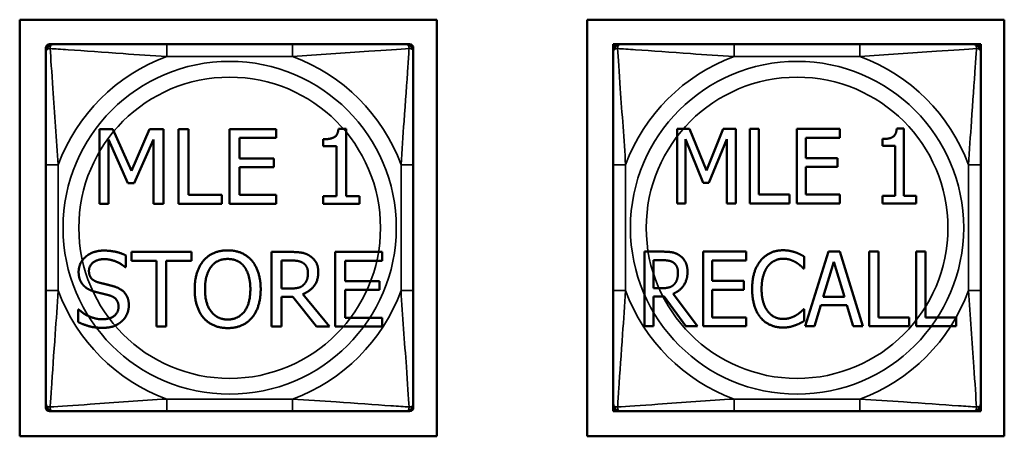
# Model space of a CAD drawing. Header units: inches. Extents: x -32 to 29.2, y -14.4 to 22.6.
# Tile 150 of 256: x -13.4 to -11.8, y 3 to 3.7. Entities that reach past the tile are written whole.
import ezdxf

# ---------------------------------------------------------------- set-up
doc = ezdxf.new("R2010")
doc.units = ezdxf.units.IN
doc.header["$MEASUREMENT"] = 0
doc.layers.add('Visible (ANSI)', color=7, linetype='Continuous', lineweight=50)
doc.layers.add('Visible Narrow (ANSI)', color=7, linetype='Continuous', lineweight=35)

msp = doc.modelspace()

# ---------------------------------------------------------------- linework, layer by layer
at = {"layer": 'Visible (ANSI)'}
for p, q in [((-13.42, 3.0159), (-13.42, 3.6864)), ((-13.42, 3.6864), (-12.7495, 3.6864)), ((-12.7495, 3.6864), (-12.7495, 3.0159)), ((-12.508, 3.0159), (-12.508, 3.6864)), ((-12.508, 3.6864), (-11.8375, 3.6864)), ((-11.8375, 3.6864), (-11.8375, 3.0159)), ((-13.3779, 3.635), (-13.3779, 3.6409)), ((-13.372, 3.6468), (-13.3661, 3.6468)), ((-12.9815, 3.6468), (-13.1838, 3.6468)), ((-12.7992, 3.6468), (-12.7933, 3.6468)), ((-12.7874, 3.6409), (-12.7874, 3.635)), ((-12.4659, 3.6468), (-12.46, 3.6468)), ((-12.4659, 3.6409), (-12.4659, 3.6468)), ((-12.4659, 3.635), (-12.4659, 3.6409)), ((-12.46, 3.6468), (-12.4541, 3.6468)), ((-12.0695, 3.6468), (-12.2718, 3.6468)), ((-11.8872, 3.6468), (-11.8813, 3.6468)), ((-11.8813, 3.6468), (-11.8754, 3.6468)), ((-11.8754, 3.6468), (-11.8754, 3.6409)), ((-11.8754, 3.6409), (-11.8754, 3.635)), ((-13.2919, 3.3902), (-13.2919, 3.5102)), ((-13.2919, 3.5102), (-13.2702, 3.5102)), ((-13.2702, 3.5102), (-13.2402, 3.4434)), ((-13.2402, 3.4434), (-13.2112, 3.5102)), ((-13.2112, 3.5102), (-13.1891, 3.5102)), ((-13.1891, 3.5102), (-13.1891, 3.3902)), ((-13.1648, 3.3902), (-13.1648, 3.5102)), ((-13.1648, 3.5102), (-13.1488, 3.5102)), ((-13.1488, 3.5102), (-13.1488, 3.4044)), ((-13.0827, 3.5102), (-13.0076, 3.5102)), ((-13.0827, 3.3902), (-13.0827, 3.5102)), ((-13.0076, 3.5102), (-13.0076, 3.496)), ((-12.9077, 3.5106), (-12.8953, 3.5106)), ((-12.8953, 3.5106), (-12.8953, 3.4025)), ((-12.3635, 3.3907), (-12.3635, 3.5107)), ((-12.3635, 3.5107), (-12.3434, 3.5107)), ((-12.3434, 3.5107), (-12.3159, 3.4439)), ((-12.3159, 3.4439), (-12.2894, 3.5107)), ((-12.2894, 3.5107), (-12.269, 3.5107)), ((-12.269, 3.5107), (-12.269, 3.3907)), ((-12.2466, 3.3907), (-12.2466, 3.5107)), ((-12.2466, 3.5107), (-12.2319, 3.5107)), ((-12.2319, 3.5107), (-12.2319, 3.4049)), ((-12.1711, 3.5107), (-12.1021, 3.5107)), ((-12.1711, 3.3907), (-12.1711, 3.5107)), ((-12.1021, 3.5107), (-12.1021, 3.4965)), ((-12.0104, 3.5111), (-11.9989, 3.5111)), ((-11.9989, 3.5111), (-11.9989, 3.403)), ((-13.246, 3.4233), (-13.2771, 3.4936)), ((-13.2771, 3.4936), (-13.2771, 3.3902)), ((-13.205, 3.4936), (-13.2363, 3.4233)), ((-13.205, 3.3902), (-13.205, 3.4936)), ((-13.0076, 3.496), (-13.0667, 3.496)), ((-13.0667, 3.496), (-13.0667, 3.4631)), ((-12.9325, 3.4829), (-12.9325, 3.4939)), ((-12.9107, 3.4829), (-12.9325, 3.4829)), ((-12.9107, 3.4025), (-12.9107, 3.4829)), ((-12.3213, 3.4238), (-12.3498, 3.4941)), ((-12.3498, 3.4941), (-12.3498, 3.3907)), ((-12.2836, 3.4941), (-12.3123, 3.4238)), ((-12.2836, 3.3907), (-12.2836, 3.4941)), ((-12.1021, 3.4965), (-12.1564, 3.4965)), ((-12.1564, 3.4965), (-12.1564, 3.4637)), ((-12.0331, 3.4834), (-12.0331, 3.4944)), ((-12.0131, 3.4834), (-12.0331, 3.4834)), ((-12.0131, 3.403), (-12.0131, 3.4834)), ((-13.3779, 3.4526), (-13.3779, 3.2503)), ((-13.0667, 3.4631), (-13.0116, 3.4631)), ((-13.0116, 3.4631), (-13.0116, 3.4489)), ((-12.7874, 3.2503), (-12.7874, 3.4526)), ((-12.4659, 3.4526), (-12.4659, 3.2503)), ((-12.1564, 3.4637), (-12.1058, 3.4637)), ((-12.1058, 3.4637), (-12.1058, 3.4495)), ((-11.8754, 3.2503), (-11.8754, 3.4526)), ((-13.0116, 3.4489), (-13.0667, 3.4489)), ((-13.0667, 3.4489), (-13.0667, 3.4044)), ((-12.1058, 3.4495), (-12.1564, 3.4495)), ((-12.1564, 3.4495), (-12.1564, 3.4049)), ((-13.2363, 3.4233), (-13.246, 3.4233)), ((-12.3123, 3.4238), (-12.3213, 3.4238)), ((-13.1488, 3.4044), (-13.0952, 3.4044)), ((-13.0952, 3.4044), (-13.0952, 3.3902)), ((-13.0667, 3.4044), (-13.0076, 3.4044)), ((-13.0076, 3.4044), (-13.0076, 3.3902)), ((-12.2319, 3.4049), (-12.1827, 3.4049)), ((-12.1827, 3.4049), (-12.1827, 3.3907)), ((-12.1564, 3.4049), (-12.1021, 3.4049)), ((-12.1021, 3.4049), (-12.1021, 3.3907)), ((-12.0331, 3.3907), (-12.0331, 3.403)), ((-12.0331, 3.403), (-12.0131, 3.403)), ((-11.9989, 3.403), (-11.9794, 3.403)), ((-11.9794, 3.403), (-11.9794, 3.3907)), ((-13.2771, 3.3902), (-13.2919, 3.3902)), ((-13.1891, 3.3902), (-13.205, 3.3902)), ((-13.0952, 3.3902), (-13.1648, 3.3902)), ((-13.0076, 3.3902), (-13.0827, 3.3902)), ((-12.9325, 3.3902), (-12.9325, 3.4025)), ((-12.9325, 3.4025), (-12.9107, 3.4025)), ((-12.874, 3.3902), (-12.9325, 3.3902)), ((-12.8953, 3.4025), (-12.874, 3.4025)), ((-12.874, 3.4025), (-12.874, 3.3902)), ((-12.3498, 3.3907), (-12.3635, 3.3907)), ((-12.269, 3.3907), (-12.2836, 3.3907)), ((-12.1827, 3.3907), (-12.2466, 3.3907)), ((-12.1021, 3.3907), (-12.1711, 3.3907)), ((-11.9794, 3.3907), (-12.0331, 3.3907)), ((-13.2406, 3.2984), (-13.2406, 3.3126)), ((-13.2406, 3.3126), (-13.1441, 3.3126)), ((-13.1441, 3.3126), (-13.1441, 3.2984)), ((-13.0152, 3.1926), (-13.0152, 3.3126)), ((-13.0152, 3.3126), (-12.9843, 3.3126)), ((-12.9128, 3.3126), (-12.8377, 3.3126)), ((-12.9128, 3.1926), (-12.9128, 3.3126)), ((-12.8377, 3.3126), (-12.8377, 3.2984)), ((-12.4157, 3.1931), (-12.4157, 3.3131)), ((-12.4157, 3.3131), (-12.3873, 3.3131)), ((-12.3216, 3.3131), (-12.2526, 3.3131)), ((-12.3216, 3.1931), (-12.3216, 3.3131)), ((-12.2526, 3.3131), (-12.2526, 3.299)), ((-12.1574, 3.1931), (-12.1201, 3.3131)), ((-12.1201, 3.3131), (-12.1021, 3.3131)), ((-12.1021, 3.3131), (-12.0649, 3.1931)), ((-12.0545, 3.1931), (-12.0545, 3.3131)), ((-12.0545, 3.3131), (-12.0398, 3.3131)), ((-12.0398, 3.3131), (-12.0398, 3.2073)), ((-11.979, 3.1931), (-11.979, 3.3131)), ((-11.979, 3.3131), (-11.9643, 3.3131)), ((-11.9643, 3.3131), (-11.9643, 3.2073)), ((-13.2493, 3.307), (-13.2493, 3.2879)), ((-13.2003, 3.2984), (-13.2406, 3.2984)), ((-13.2003, 3.1926), (-13.2003, 3.2984)), ((-13.1441, 3.2984), (-13.1844, 3.2984)), ((-13.1844, 3.2984), (-13.1844, 3.1926)), ((-12.9992, 3.2537), (-12.9992, 3.2988)), ((-12.9992, 3.2988), (-12.9834, 3.2988)), ((-12.8377, 3.2984), (-12.8968, 3.2984)), ((-12.8968, 3.2984), (-12.8968, 3.2656)), ((-12.4011, 3.2542), (-12.4011, 3.2993)), ((-12.4011, 3.2993), (-12.3865, 3.2993)), ((-12.2526, 3.299), (-12.3069, 3.299)), ((-12.3069, 3.299), (-12.3069, 3.2661)), ((-12.1591, 3.3052), (-12.1591, 3.2859)), ((-12.1284, 3.2403), (-12.1115, 3.2968)), ((-12.1115, 3.2968), (-12.0944, 3.2403)), ((-13.2493, 3.2879), (-13.2504, 3.2879)), ((-12.1591, 3.2859), (-12.1603, 3.2859)), ((-12.8968, 3.2656), (-12.8417, 3.2656)), ((-12.8417, 3.2656), (-12.8417, 3.2514)), ((-12.3069, 3.2661), (-12.2563, 3.2661)), ((-12.2563, 3.2661), (-12.2563, 3.2519)), ((-12.9852, 3.2537), (-12.9992, 3.2537)), ((-12.965, 3.2448), (-12.9223, 3.1926)), ((-12.8417, 3.2514), (-12.8968, 3.2514)), ((-12.8968, 3.2514), (-12.8968, 3.2068)), ((-12.3881, 3.2542), (-12.4011, 3.2542)), ((-12.3697, 3.2454), (-12.3304, 3.1931)), ((-12.2563, 3.2519), (-12.3069, 3.2519)), ((-12.3069, 3.2519), (-12.3069, 3.2073)), ((-12.981, 3.2404), (-12.9992, 3.2404)), ((-12.9992, 3.2404), (-12.9992, 3.1926)), ((-12.943, 3.1926), (-12.981, 3.2404)), ((-12.3843, 3.2409), (-12.4011, 3.2409)), ((-12.4011, 3.2409), (-12.4011, 3.1931)), ((-12.3494, 3.1931), (-12.3843, 3.2409)), ((-12.0944, 3.2403), (-12.1284, 3.2403)), ((-13.3262, 3.1998), (-13.3262, 3.2199)), ((-13.3262, 3.2199), (-13.325, 3.2199)), ((-12.1602, 3.2204), (-12.1591, 3.2204)), ((-12.1591, 3.2204), (-12.1591, 3.2013)), ((-12.1325, 3.2267), (-12.1425, 3.1931)), ((-12.0904, 3.2267), (-12.1325, 3.2267)), ((-12.0803, 3.1931), (-12.0904, 3.2267)), ((-12.8968, 3.2068), (-12.8377, 3.2068)), ((-12.8377, 3.2068), (-12.8377, 3.1926)), ((-12.3069, 3.2073), (-12.2526, 3.2073)), ((-12.2526, 3.2073), (-12.2526, 3.1931)), ((-12.0398, 3.2073), (-11.9906, 3.2073)), ((-11.9906, 3.2073), (-11.9906, 3.1931)), ((-11.9643, 3.2073), (-11.9151, 3.2073)), ((-11.9151, 3.2073), (-11.9151, 3.1931)), ((-13.1844, 3.1926), (-13.2003, 3.1926)), ((-12.9992, 3.1926), (-13.0152, 3.1926)), ((-12.9223, 3.1926), (-12.943, 3.1926)), ((-12.8377, 3.1926), (-12.9128, 3.1926)), ((-12.4011, 3.1931), (-12.4157, 3.1931)), ((-12.3304, 3.1931), (-12.3494, 3.1931)), ((-12.2526, 3.1931), (-12.3216, 3.1931)), ((-12.1425, 3.1931), (-12.1574, 3.1931)), ((-12.0649, 3.1931), (-12.0803, 3.1931)), ((-11.9906, 3.1931), (-12.0545, 3.1931)), ((-11.9151, 3.1931), (-11.979, 3.1931)), ((-13.3779, 3.0621), (-13.3779, 3.068)), ((-13.3661, 3.0562), (-13.372, 3.0562)), ((-13.1838, 3.0562), (-12.9815, 3.0562)), ((-12.7933, 3.0562), (-12.7992, 3.0562)), ((-12.7874, 3.068), (-12.7874, 3.0621)), ((-12.4659, 3.0621), (-12.4659, 3.068)), ((-12.4659, 3.0562), (-12.4659, 3.0621)), ((-12.46, 3.0562), (-12.4659, 3.0562)), ((-12.4541, 3.0562), (-12.46, 3.0562)), ((-12.2718, 3.0562), (-12.0695, 3.0562)), ((-11.8813, 3.0562), (-11.8872, 3.0562)), ((-11.8754, 3.0562), (-11.8813, 3.0562)), ((-11.8754, 3.068), (-11.8754, 3.0621)), ((-11.8754, 3.0621), (-11.8754, 3.0562)), ((-12.7495, 3.0159), (-13.42, 3.0159)), ((-11.8375, 3.0159), (-12.508, 3.0159))]:
    msp.add_line(p, q, dxfattribs=at)
for centre, radius, start, end in [((-13.372, 3.6409), 0.00591, 90, 180), ((-13.3661, 3.635), 0.0118, 90, 180), ((-12.7992, 3.635), 0.0118, 0, 90), ((-12.7933, 3.6409), 0.00591, 0, 90), ((-12.46, 3.6409), 0.00591, 90, 180), ((-12.4541, 3.635), 0.0118, 90, 180), ((-11.8872, 3.635), 0.0118, 0, 90), ((-11.8813, 3.6409), 0.00591, 0, 90), ((-13.3661, 3.068), 0.0118, 180, 270), ((-13.372, 3.0621), 0.00591, 180, 270), ((-12.7992, 3.068), 0.0118, 270, 0), ((-12.7933, 3.0621), 0.00591, 270, 0), ((-12.4541, 3.068), 0.0118, 180, 270), ((-12.46, 3.0621), 0.00591, 180, 270), ((-11.8872, 3.068), 0.0118, 270, 0), ((-11.8813, 3.0621), 0.00591, 270, 0)]:
    msp.add_arc(centre, radius, start, end, dxfattribs=at)
for points, knots in [([(-13.1838, 3.6468), (-13.2074, 3.6468), (-13.2314, 3.6468), (-13.2548, 3.6468), (-13.2855, 3.6468), (-13.3164, 3.6468), (-13.3396, 3.6468), (-13.3516, 3.6468), (-13.3612, 3.6468), (-13.3661, 3.6468)], [0.2569537, 0.2569537, 0.2569537, 0.2569537, 0.4371919, 0.4371919, 0.4371919, 0.6739428, 0.6739428, 0.6739428, 0.7963818, 0.7963818, 0.7963818, 0.7963818]), ([(-12.7992, 3.6468), (-12.8049, 3.6468), (-12.8174, 3.6468), (-12.8326, 3.6468), (-12.856, 3.6468), (-12.8852, 3.6468), (-12.9142, 3.6468), (-12.9364, 3.6468), (-12.9591, 3.6468), (-12.9815, 3.6468)], [-0.7968224, -0.7968224, -0.7968224, -0.7968224, -0.6514613, -0.6514613, -0.6514613, -0.427691, -0.427691, -0.427691, -0.2569517, -0.2569517, -0.2569517, -0.2569517]), ([(-12.2718, 3.6468), (-12.2954, 3.6468), (-12.3194, 3.6468), (-12.3428, 3.6468), (-12.3735, 3.6468), (-12.4044, 3.6468), (-12.4276, 3.6468), (-12.4396, 3.6468), (-12.4492, 3.6468), (-12.4541, 3.6468)], [0.2569537, 0.2569537, 0.2569537, 0.2569537, 0.4371919, 0.4371919, 0.4371919, 0.6739428, 0.6739428, 0.6739428, 0.7963818, 0.7963818, 0.7963818, 0.7963818]), ([(-11.8872, 3.6468), (-11.8929, 3.6468), (-11.9054, 3.6468), (-11.9206, 3.6468), (-11.944, 3.6468), (-11.9732, 3.6468), (-12.0022, 3.6468), (-12.0244, 3.6468), (-12.0471, 3.6468), (-12.0695, 3.6468)], [-0.7968224, -0.7968224, -0.7968224, -0.7968224, -0.6514613, -0.6514613, -0.6514613, -0.427691, -0.427691, -0.427691, -0.2569517, -0.2569517, -0.2569517, -0.2569517]), ([(-13.3779, 3.635), (-13.3779, 3.6292), (-13.3779, 3.6167), (-13.3779, 3.6015), (-13.3779, 3.5781), (-13.3779, 3.549), (-13.3779, 3.5199), (-13.3779, 3.4977), (-13.3779, 3.4751), (-13.3779, 3.4526)], [-0.7968224, -0.7968224, -0.7968224, -0.7968224, -0.6514613, -0.6514613, -0.6514613, -0.427691, -0.427691, -0.427691, -0.2569517, -0.2569517, -0.2569517, -0.2569517]), ([(-12.7874, 3.4526), (-12.7874, 3.4763), (-12.7874, 3.5003), (-12.7874, 3.5237), (-12.7874, 3.5543), (-12.7874, 3.5852), (-12.7874, 3.6085), (-12.7874, 3.6205), (-12.7874, 3.6301), (-12.7874, 3.635)], [0.2569537, 0.2569537, 0.2569537, 0.2569537, 0.4371919, 0.4371919, 0.4371919, 0.6739428, 0.6739428, 0.6739428, 0.7963818, 0.7963818, 0.7963818, 0.7963818]), ([(-12.4659, 3.635), (-12.4659, 3.6292), (-12.4659, 3.6167), (-12.4659, 3.6015), (-12.4659, 3.5781), (-12.4659, 3.549), (-12.4659, 3.5199), (-12.4659, 3.4977), (-12.4659, 3.4751), (-12.4659, 3.4526)], [-0.7968224, -0.7968224, -0.7968224, -0.7968224, -0.6514613, -0.6514613, -0.6514613, -0.427691, -0.427691, -0.427691, -0.2569517, -0.2569517, -0.2569517, -0.2569517]), ([(-11.8754, 3.4526), (-11.8754, 3.4763), (-11.8754, 3.5003), (-11.8754, 3.5237), (-11.8754, 3.5543), (-11.8754, 3.5852), (-11.8754, 3.6085), (-11.8754, 3.6205), (-11.8754, 3.6301), (-11.8754, 3.635)], [0.2569537, 0.2569537, 0.2569537, 0.2569537, 0.4371919, 0.4371919, 0.4371919, 0.6739428, 0.6739428, 0.6739428, 0.7963818, 0.7963818, 0.7963818, 0.7963818]), ([(-13.3779, 3.2503), (-13.3779, 3.2267), (-13.3779, 3.2027), (-13.3779, 3.1793), (-13.3779, 3.1487), (-13.3779, 3.1178), (-13.3779, 3.0945), (-13.3779, 3.0825), (-13.3779, 3.0729), (-13.3779, 3.068)], [0.2569537, 0.2569537, 0.2569537, 0.2569537, 0.4371919, 0.4371919, 0.4371919, 0.6739428, 0.6739428, 0.6739428, 0.7963818, 0.7963818, 0.7963818, 0.7963818]), ([(-12.7874, 3.068), (-12.7874, 3.0738), (-12.7874, 3.0863), (-12.7874, 3.1015), (-12.7874, 3.1249), (-12.7874, 3.154), (-12.7874, 3.1831), (-12.7874, 3.2053), (-12.7874, 3.2279), (-12.7874, 3.2503)], [-0.7968224, -0.7968224, -0.7968224, -0.7968224, -0.6514613, -0.6514613, -0.6514613, -0.427691, -0.427691, -0.427691, -0.2569517, -0.2569517, -0.2569517, -0.2569517]), ([(-12.4659, 3.2503), (-12.4659, 3.2267), (-12.4659, 3.2027), (-12.4659, 3.1793), (-12.4659, 3.1487), (-12.4659, 3.1178), (-12.4659, 3.0945), (-12.4659, 3.0825), (-12.4659, 3.0729), (-12.4659, 3.068)], [0.2569537, 0.2569537, 0.2569537, 0.2569537, 0.4371919, 0.4371919, 0.4371919, 0.6739428, 0.6739428, 0.6739428, 0.7963818, 0.7963818, 0.7963818, 0.7963818]), ([(-11.8754, 3.068), (-11.8754, 3.0738), (-11.8754, 3.0863), (-11.8754, 3.1015), (-11.8754, 3.1249), (-11.8754, 3.154), (-11.8754, 3.1831), (-11.8754, 3.2053), (-11.8754, 3.2279), (-11.8754, 3.2503)], [-0.7968224, -0.7968224, -0.7968224, -0.7968224, -0.6514613, -0.6514613, -0.6514613, -0.427691, -0.427691, -0.427691, -0.2569517, -0.2569517, -0.2569517, -0.2569517]), ([(-13.3661, 3.0562), (-13.3604, 3.0562), (-13.3479, 3.0562), (-13.3327, 3.0562), (-13.3092, 3.0562), (-13.2801, 3.0562), (-13.251, 3.0562), (-13.2289, 3.0562), (-13.2062, 3.0562), (-13.1838, 3.0562)], [-0.7968224, -0.7968224, -0.7968224, -0.7968224, -0.6514613, -0.6514613, -0.6514613, -0.427691, -0.427691, -0.427691, -0.2569517, -0.2569517, -0.2569517, -0.2569517]), ([(-12.9815, 3.0562), (-12.9578, 3.0562), (-12.9338, 3.0562), (-12.9105, 3.0562), (-12.8798, 3.0562), (-12.8489, 3.0562), (-12.8257, 3.0562), (-12.8137, 3.0562), (-12.804, 3.0562), (-12.7992, 3.0562)], [0.2569537, 0.2569537, 0.2569537, 0.2569537, 0.4371919, 0.4371919, 0.4371919, 0.6739428, 0.6739428, 0.6739428, 0.7963818, 0.7963818, 0.7963818, 0.7963818]), ([(-12.4541, 3.0562), (-12.4484, 3.0562), (-12.4359, 3.0562), (-12.4207, 3.0562), (-12.3972, 3.0562), (-12.3681, 3.0562), (-12.339, 3.0562), (-12.3169, 3.0562), (-12.2942, 3.0562), (-12.2718, 3.0562)], [-0.7968224, -0.7968224, -0.7968224, -0.7968224, -0.6514613, -0.6514613, -0.6514613, -0.427691, -0.427691, -0.427691, -0.2569517, -0.2569517, -0.2569517, -0.2569517]), ([(-12.0695, 3.0562), (-12.0458, 3.0562), (-12.0218, 3.0562), (-11.9985, 3.0562), (-11.9678, 3.0562), (-11.9369, 3.0562), (-11.9137, 3.0562), (-11.9017, 3.0562), (-11.892, 3.0562), (-11.8872, 3.0562)], [0.2569537, 0.2569537, 0.2569537, 0.2569537, 0.4371919, 0.4371919, 0.4371919, 0.6739428, 0.6739428, 0.6739428, 0.7963818, 0.7963818, 0.7963818, 0.7963818])]:
    msp.add_open_spline(points, degree=3, knots=knots, dxfattribs=at)
for points in [[(-12.9325, 3.4939), (-12.9202, 3.4939), (-12.9085, 3.5009), (-12.9077, 3.5106)], [(-12.0331, 3.4944), (-12.0218, 3.4944), (-12.0111, 3.5014), (-12.0104, 3.5111)], [(-13.3253, 3.2804), (-13.3253, 3.295), (-13.3025, 3.3148), (-13.2849, 3.3148)], [(-13.2849, 3.3148), (-13.2748, 3.3148), (-13.2569, 3.3108), (-13.2493, 3.307)], [(-13.1244, 3.2989), (-13.1174, 3.3069), (-13.0978, 3.3152), (-13.0858, 3.3152)], [(-13.0858, 3.3152), (-13.0735, 3.3152), (-13.0539, 3.3066), (-13.0471, 3.2989)], [(-12.9843, 3.3126), (-12.974, 3.3126), (-12.9601, 3.3104), (-12.9537, 3.3063)], [(-12.3873, 3.3131), (-12.3778, 3.3131), (-12.365, 3.3109), (-12.3592, 3.3068)], [(-12.229, 3.2988), (-12.2224, 3.3068), (-12.2044, 3.3153), (-12.1932, 3.3153)], [(-12.1932, 3.3153), (-12.1876, 3.3153), (-12.178, 3.3135), (-12.1738, 3.3122)], [(-12.1738, 3.3122), (-12.1702, 3.3109), (-12.1627, 3.3073), (-12.1591, 3.3052)], [(-13.2839, 3.301), (-13.295, 3.301), (-13.3087, 3.2906), (-13.3087, 3.2821)], [(-13.2504, 3.2879), (-13.2562, 3.2932), (-13.2741, 3.301), (-13.2839, 3.301)], [(-13.1388, 3.2526), (-13.1388, 3.2677), (-13.1313, 3.2907), (-13.1244, 3.2989)], [(-13.1123, 3.2889), (-13.1074, 3.2953), (-13.0943, 3.3013), (-13.0857, 3.3013)], [(-13.0857, 3.3013), (-13.0773, 3.3013), (-13.0639, 3.2951), (-13.0591, 3.2889)], [(-13.0471, 3.2989), (-13.0403, 3.2909), (-13.0327, 3.2676), (-13.0327, 3.2526)], [(-12.9834, 3.2988), (-12.9768, 3.2988), (-12.9677, 3.297), (-12.9643, 3.2947)], [(-12.9643, 3.2947), (-12.9604, 3.2921), (-12.9567, 3.284), (-12.9567, 3.2788)], [(-12.9537, 3.3063), (-12.9474, 3.3022), (-12.9401, 3.2895), (-12.9401, 3.2801)], [(-12.3865, 3.2993), (-12.3803, 3.2993), (-12.3721, 3.2975), (-12.369, 3.2953)], [(-12.369, 3.2953), (-12.3654, 3.2926), (-12.362, 3.2846), (-12.362, 3.2793)], [(-12.3592, 3.3068), (-12.3534, 3.3027), (-12.3467, 3.29), (-12.3467, 3.2806)], [(-12.2428, 3.2531), (-12.2428, 3.2681), (-12.2358, 3.2905), (-12.229, 3.2988)], [(-12.1933, 3.3017), (-12.2003, 3.3017), (-12.213, 3.2954), (-12.2178, 3.2893)], [(-12.1726, 3.2959), (-12.1769, 3.2985), (-12.1868, 3.3017), (-12.1933, 3.3017)], [(-12.1603, 3.2859), (-12.1622, 3.2879), (-12.1683, 3.2933), (-12.1726, 3.2959)], [(-13.3175, 3.2588), (-13.3212, 3.2627), (-13.3253, 3.2734), (-13.3253, 3.2804)], [(-13.3087, 3.2821), (-13.3087, 3.2745), (-13.3006, 3.2655), (-13.293, 3.2634)], [(-13.1222, 3.2526), (-13.1222, 3.2643), (-13.1171, 3.2828), (-13.1123, 3.2889)], [(-13.0591, 3.2889), (-13.0545, 3.2829), (-13.0493, 3.2645), (-13.0493, 3.2526)], [(-12.9401, 3.2801), (-12.9401, 3.2669), (-12.9535, 3.2491), (-12.965, 3.2448)], [(-12.9567, 3.2788), (-12.9567, 3.2726), (-12.9601, 3.2632), (-12.9636, 3.2599)], [(-12.3467, 3.2806), (-12.3467, 3.2674), (-12.3591, 3.2496), (-12.3697, 3.2454)], [(-12.362, 3.2793), (-12.362, 3.2731), (-12.365, 3.2637), (-12.3682, 3.2604)], [(-12.2178, 3.2893), (-12.2224, 3.2832), (-12.2276, 3.2646), (-12.2276, 3.2531)], [(-13.293, 3.2634), (-13.288, 3.2621), (-13.2733, 3.2586), (-13.2684, 3.2571)], [(-12.3682, 3.2604), (-12.3718, 3.2567), (-12.3818, 3.2542), (-12.3881, 3.2542)], [(-13.2977, 3.2482), (-13.3039, 3.2498), (-13.3137, 3.2548), (-13.3175, 3.2588)], [(-13.276, 3.2427), (-13.2815, 3.2443), (-13.2908, 3.2464), (-13.2977, 3.2482)], [(-13.2684, 3.2571), (-13.2561, 3.2533), (-13.2446, 3.238), (-13.2446, 3.2269)], [(-13.1245, 3.2064), (-13.1314, 3.2144), (-13.1388, 3.2378), (-13.1388, 3.2526)], [(-13.0857, 3.2039), (-13.1023, 3.2039), (-13.1222, 3.229), (-13.1222, 3.2526)], [(-13.0493, 3.2526), (-13.0493, 3.229), (-13.0691, 3.2039), (-13.0857, 3.2039)], [(-13.0327, 3.2526), (-13.0327, 3.238), (-13.0401, 3.2144), (-13.0471, 3.2064)], [(-12.9636, 3.2599), (-12.9673, 3.2561), (-12.9783, 3.2537), (-12.9852, 3.2537)], [(-12.229, 3.2068), (-12.2356, 3.2145), (-12.2428, 3.2379), (-12.2428, 3.2531)], [(-12.2276, 3.2531), (-12.2276, 3.2407), (-12.2221, 3.2229), (-12.2174, 3.2168)], [(-13.2612, 3.2243), (-13.2612, 3.2315), (-13.2683, 3.2405), (-13.276, 3.2427)], [(-13.325, 3.2199), (-13.3171, 3.2125), (-13.2972, 3.2043), (-13.288, 3.2043)], [(-13.288, 3.2043), (-13.2747, 3.2043), (-13.2612, 3.2153), (-13.2612, 3.2243)], [(-13.2446, 3.2269), (-13.2446, 3.2198), (-13.2503, 3.2061), (-13.2555, 3.2014)], [(-12.2174, 3.2168), (-12.2128, 3.2108), (-12.2003, 3.2048), (-12.1933, 3.2048)], [(-12.172, 3.2108), (-12.1679, 3.2133), (-12.1619, 3.2185), (-12.1602, 3.2204)], [(-13.2868, 3.1905), (-13.2998, 3.1905), (-13.3181, 3.1959), (-13.3262, 3.1998)], [(-13.2555, 3.2014), (-13.2612, 3.1961), (-13.2758, 3.1905), (-13.2868, 3.1905)], [(-13.0858, 3.1901), (-13.0979, 3.1901), (-13.1174, 3.1984), (-13.1245, 3.2064)], [(-13.0471, 3.2064), (-13.0545, 3.1981), (-13.074, 3.1901), (-13.0858, 3.1901)], [(-12.1934, 3.191), (-12.2042, 3.191), (-12.2224, 3.1989), (-12.229, 3.2068)], [(-12.1933, 3.2048), (-12.1869, 3.2048), (-12.1761, 3.2082), (-12.172, 3.2108)], [(-12.1591, 3.2013), (-12.1627, 3.1995), (-12.1692, 3.1961), (-12.1738, 3.1945)], [(-12.1738, 3.1945), (-12.1786, 3.1928), (-12.1868, 3.191), (-12.1934, 3.191)]]:
    msp.add_open_spline(points, degree=2, dxfattribs=at)
at = {"layer": 'Visible Narrow (ANSI)'}
for p, q in [((-13.1838, 3.6468), (-13.1838, 3.6271)), ((-12.9815, 3.6468), (-12.9815, 3.6271)), ((-12.2718, 3.6468), (-12.2718, 3.6271)), ((-12.0695, 3.6468), (-12.0695, 3.6271)), ((-13.1838, 3.6271), (-12.9815, 3.6271)), ((-12.2718, 3.6271), (-12.0695, 3.6271)), ((-13.3779, 3.4526), (-13.3582, 3.4526)), ((-13.3582, 3.2503), (-13.3582, 3.4526)), ((-12.8071, 3.4526), (-12.8071, 3.2503)), ((-12.7874, 3.4526), (-12.8071, 3.4526)), ((-12.4659, 3.4526), (-12.4462, 3.4526)), ((-12.4462, 3.2503), (-12.4462, 3.4526)), ((-11.8951, 3.4526), (-11.8951, 3.2503)), ((-11.8754, 3.4526), (-11.8951, 3.4526)), ((-13.3779, 3.2503), (-13.3582, 3.2503)), ((-12.7874, 3.2503), (-12.8071, 3.2503)), ((-12.4659, 3.2503), (-12.4462, 3.2503)), ((-11.8754, 3.2503), (-11.8951, 3.2503)), ((-12.9815, 3.0759), (-13.1838, 3.0759)), ((-13.1838, 3.0562), (-13.1838, 3.0759)), ((-12.9815, 3.0562), (-12.9815, 3.0759)), ((-12.0695, 3.0759), (-12.2718, 3.0759)), ((-12.2718, 3.0562), (-12.2718, 3.0759)), ((-12.0695, 3.0562), (-12.0695, 3.0759))]:
    msp.add_line(p, q, dxfattribs=at)
for centre, radius in [((-13.0826, 3.3515), 0.2678), ((-12.1706, 3.3515), 0.2678), ((-13.0826, 3.3515), 0.2424), ((-12.1706, 3.3515), 0.2424)]:
    msp.add_circle(centre, radius, dxfattribs=at)
for centre, start, end in [((-13.0826, 3.3515), 110.1547, 159.8453), ((-13.0826, 3.3515), 20.1547, 69.8453), ((-12.1706, 3.3515), 110.1547, 159.8453), ((-12.1706, 3.3515), 20.1547, 69.8453), ((-13.0826, 3.3515), 200.1547, 249.8453), ((-13.0826, 3.3515), 290.1547, 339.8453), ((-12.1706, 3.3515), 200.1547, 249.8453), ((-12.1706, 3.3515), 290.1547, 339.8453)]:
    msp.add_arc(centre, 0.2936, start, end, dxfattribs=at)
for points, knots in [([(-13.3779, 3.635), (-13.3779, 3.6355), (-13.3779, 3.636), (-13.3776, 3.6369), (-13.3774, 3.6373), (-13.377, 3.6379), (-13.3769, 3.6381), (-13.3766, 3.6384), (-13.3764, 3.6385), (-13.376, 3.6388), (-13.3757, 3.639), (-13.3748, 3.6395), (-13.3741, 3.6397), (-13.3727, 3.6399), (-13.3719, 3.6399), (-13.3711, 3.6399)], [-0.0532704, -0.0532704, -0.0532704, -0.0532704, -0.04377373, -0.04377373, -0.03521335, -0.03521335, -0.02986312, -0.02986312, -0.02651922, -0.02651922, -0.01983142, -0.01983142, -0.00913095, -0.00913095, 0.00023197, 0.00023197, 0.00023197, 0.00023197]), ([(-13.3711, 3.6399), (-13.3711, 3.6408), (-13.371, 3.6415), (-13.3708, 3.643), (-13.3706, 3.6436), (-13.3702, 3.6445), (-13.37, 3.6449), (-13.3696, 3.6453), (-13.3695, 3.6454), (-13.3692, 3.6457), (-13.369, 3.6459), (-13.3684, 3.6463), (-13.368, 3.6465), (-13.3671, 3.6467), (-13.3666, 3.6468), (-13.3661, 3.6468)], [-0.00023197, -0.00023197, -0.00023197, -0.00023197, 0.00913095, 0.00913095, 0.01983142, 0.01983142, 0.02651922, 0.02651922, 0.02986312, 0.02986312, 0.03521335, 0.03521335, 0.04377373, 0.04377373, 0.0532704, 0.0532704, 0.0532704, 0.0532704]), ([(-13.3711, 3.6399), (-13.3634, 3.6394), (-13.3534, 3.6388), (-13.3164, 3.6363), (-13.2846, 3.634), (-13.2304, 3.6301), (-13.2072, 3.6285), (-13.1838, 3.6271)], [-0.7478145, -0.7478145, -0.7478145, -0.7478145, -0.6493253, -0.6493253, -0.427691, -0.427691, -0.2569537, -0.2569537, -0.2569537, -0.2569537]), ([(-13.3582, 3.4526), (-13.3606, 3.4931), (-13.3639, 3.5355), (-13.3685, 3.6011), (-13.3701, 3.6256), (-13.3711, 3.6399)], [0.2569517, 0.2569517, 0.2569517, 0.2569517, 0.5559983, 0.5559983, 0.7482818, 0.7482818, 0.7482818, 0.7482818]), ([(-12.9815, 3.6271), (-12.941, 3.6295), (-12.8986, 3.6328), (-12.833, 3.6374), (-12.8086, 3.639), (-12.7942, 3.6399)], [0.2569517, 0.2569517, 0.2569517, 0.2569517, 0.5559983, 0.5559983, 0.7482818, 0.7482818, 0.7482818, 0.7482818]), ([(-12.7942, 3.6399), (-12.7947, 3.6323), (-12.7954, 3.6223), (-12.7978, 3.5852), (-12.8001, 3.5535), (-12.804, 3.4992), (-12.8056, 3.476), (-12.8071, 3.4526)], [-0.7478145, -0.7478145, -0.7478145, -0.7478145, -0.6493253, -0.6493253, -0.427691, -0.427691, -0.2569537, -0.2569537, -0.2569537, -0.2569537]), ([(-12.7992, 3.6468), (-12.7986, 3.6468), (-12.7981, 3.6467), (-12.7973, 3.6465), (-12.7969, 3.6463), (-12.7963, 3.6459), (-12.7961, 3.6457), (-12.7958, 3.6454), (-12.7956, 3.6453), (-12.7953, 3.6449), (-12.7951, 3.6445), (-12.7947, 3.6436), (-12.7945, 3.643), (-12.7942, 3.6415), (-12.7942, 3.6408), (-12.7942, 3.6399)], [-0.0532704, -0.0532704, -0.0532704, -0.0532704, -0.04377373, -0.04377373, -0.03521335, -0.03521335, -0.02986312, -0.02986312, -0.02651922, -0.02651922, -0.01983142, -0.01983142, -0.00913095, -0.00913095, 0.00023197, 0.00023197, 0.00023197, 0.00023197]), ([(-12.7942, 3.6399), (-12.7934, 3.6399), (-12.7926, 3.6399), (-12.7912, 3.6397), (-12.7905, 3.6395), (-12.7896, 3.639), (-12.7893, 3.6388), (-12.7889, 3.6385), (-12.7887, 3.6384), (-12.7884, 3.6381), (-12.7882, 3.6379), (-12.7879, 3.6373), (-12.7877, 3.6369), (-12.7874, 3.636), (-12.7874, 3.6355), (-12.7874, 3.635)], [-0.00023197, -0.00023197, -0.00023197, -0.00023197, 0.00913095, 0.00913095, 0.01983142, 0.01983142, 0.02651922, 0.02651922, 0.02986312, 0.02986312, 0.03521335, 0.03521335, 0.04377373, 0.04377373, 0.0532704, 0.0532704, 0.0532704, 0.0532704]), ([(-12.4659, 3.635), (-12.4659, 3.6355), (-12.4659, 3.636), (-12.4656, 3.6369), (-12.4654, 3.6373), (-12.465, 3.6379), (-12.4649, 3.6381), (-12.4646, 3.6384), (-12.4644, 3.6385), (-12.464, 3.6388), (-12.4637, 3.639), (-12.4628, 3.6395), (-12.4621, 3.6397), (-12.4607, 3.6399), (-12.4599, 3.6399), (-12.4591, 3.6399)], [-0.0532704, -0.0532704, -0.0532704, -0.0532704, -0.04377373, -0.04377373, -0.03521335, -0.03521335, -0.02986312, -0.02986312, -0.02651922, -0.02651922, -0.01983142, -0.01983142, -0.00913095, -0.00913095, 0.00023197, 0.00023197, 0.00023197, 0.00023197]), ([(-12.4591, 3.6399), (-12.4591, 3.6408), (-12.459, 3.6415), (-12.4588, 3.643), (-12.4586, 3.6436), (-12.4582, 3.6445), (-12.458, 3.6449), (-12.4576, 3.6453), (-12.4575, 3.6454), (-12.4572, 3.6457), (-12.457, 3.6459), (-12.4564, 3.6463), (-12.456, 3.6465), (-12.4551, 3.6467), (-12.4546, 3.6468), (-12.4541, 3.6468)], [-0.00023197, -0.00023197, -0.00023197, -0.00023197, 0.00913095, 0.00913095, 0.01983142, 0.01983142, 0.02651922, 0.02651922, 0.02986312, 0.02986312, 0.03521335, 0.03521335, 0.04377373, 0.04377373, 0.0532704, 0.0532704, 0.0532704, 0.0532704]), ([(-12.4591, 3.6399), (-12.4514, 3.6394), (-12.4414, 3.6388), (-12.4044, 3.6363), (-12.3726, 3.634), (-12.3184, 3.6301), (-12.2952, 3.6285), (-12.2718, 3.6271)], [-0.7478145, -0.7478145, -0.7478145, -0.7478145, -0.6493253, -0.6493253, -0.427691, -0.427691, -0.2569537, -0.2569537, -0.2569537, -0.2569537]), ([(-12.4462, 3.4526), (-12.4486, 3.4931), (-12.4519, 3.5355), (-12.4565, 3.6011), (-12.4581, 3.6256), (-12.4591, 3.6399)], [0.2569517, 0.2569517, 0.2569517, 0.2569517, 0.5559983, 0.5559983, 0.7482818, 0.7482818, 0.7482818, 0.7482818]), ([(-12.0695, 3.6271), (-12.029, 3.6295), (-11.9866, 3.6328), (-11.921, 3.6374), (-11.8966, 3.639), (-11.8822, 3.6399)], [0.2569517, 0.2569517, 0.2569517, 0.2569517, 0.5559983, 0.5559983, 0.7482818, 0.7482818, 0.7482818, 0.7482818]), ([(-11.8822, 3.6399), (-11.8827, 3.6323), (-11.8834, 3.6223), (-11.8858, 3.5852), (-11.8881, 3.5535), (-11.892, 3.4992), (-11.8936, 3.476), (-11.8951, 3.4526)], [-0.7478145, -0.7478145, -0.7478145, -0.7478145, -0.6493253, -0.6493253, -0.427691, -0.427691, -0.2569537, -0.2569537, -0.2569537, -0.2569537]), ([(-11.8872, 3.6468), (-11.8866, 3.6468), (-11.8861, 3.6467), (-11.8853, 3.6465), (-11.8849, 3.6463), (-11.8843, 3.6459), (-11.8841, 3.6457), (-11.8838, 3.6454), (-11.8836, 3.6453), (-11.8833, 3.6449), (-11.8831, 3.6445), (-11.8827, 3.6436), (-11.8825, 3.643), (-11.8822, 3.6415), (-11.8822, 3.6408), (-11.8822, 3.6399)], [-0.0532704, -0.0532704, -0.0532704, -0.0532704, -0.04377373, -0.04377373, -0.03521335, -0.03521335, -0.02986312, -0.02986312, -0.02651922, -0.02651922, -0.01983142, -0.01983142, -0.00913095, -0.00913095, 0.00023197, 0.00023197, 0.00023197, 0.00023197]), ([(-11.8822, 3.6399), (-11.8814, 3.6399), (-11.8806, 3.6399), (-11.8792, 3.6397), (-11.8785, 3.6395), (-11.8776, 3.639), (-11.8773, 3.6388), (-11.8769, 3.6385), (-11.8767, 3.6384), (-11.8764, 3.6381), (-11.8762, 3.6379), (-11.8759, 3.6373), (-11.8757, 3.6369), (-11.8754, 3.636), (-11.8754, 3.6355), (-11.8754, 3.635)], [-0.00023197, -0.00023197, -0.00023197, -0.00023197, 0.00913095, 0.00913095, 0.01983142, 0.01983142, 0.02651922, 0.02651922, 0.02986312, 0.02986312, 0.03521335, 0.03521335, 0.04377373, 0.04377373, 0.0532704, 0.0532704, 0.0532704, 0.0532704]), ([(-13.3711, 3.0631), (-13.3706, 3.0707), (-13.3699, 3.0807), (-13.3674, 3.1178), (-13.3652, 3.1495), (-13.3613, 3.2037), (-13.3596, 3.227), (-13.3582, 3.2503)], [-0.7478145, -0.7478145, -0.7478145, -0.7478145, -0.6493253, -0.6493253, -0.427691, -0.427691, -0.2569537, -0.2569537, -0.2569537, -0.2569537]), ([(-12.8071, 3.2503), (-12.8047, 3.2099), (-12.8014, 3.1675), (-12.7967, 3.1019), (-12.7951, 3.0774), (-12.7942, 3.0631)], [0.2569517, 0.2569517, 0.2569517, 0.2569517, 0.5559983, 0.5559983, 0.7482818, 0.7482818, 0.7482818, 0.7482818]), ([(-12.4591, 3.0631), (-12.4586, 3.0707), (-12.4579, 3.0807), (-12.4554, 3.1178), (-12.4532, 3.1495), (-12.4493, 3.2037), (-12.4476, 3.227), (-12.4462, 3.2503)], [-0.7478145, -0.7478145, -0.7478145, -0.7478145, -0.6493253, -0.6493253, -0.427691, -0.427691, -0.2569537, -0.2569537, -0.2569537, -0.2569537]), ([(-11.8951, 3.2503), (-11.8927, 3.2099), (-11.8894, 3.1675), (-11.8847, 3.1019), (-11.8831, 3.0774), (-11.8822, 3.0631)], [0.2569517, 0.2569517, 0.2569517, 0.2569517, 0.5559983, 0.5559983, 0.7482818, 0.7482818, 0.7482818, 0.7482818]), ([(-13.1838, 3.0759), (-13.2243, 3.0735), (-13.2666, 3.0702), (-13.3323, 3.0656), (-13.3567, 3.064), (-13.3711, 3.0631)], [0.2569517, 0.2569517, 0.2569517, 0.2569517, 0.5559983, 0.5559983, 0.7482818, 0.7482818, 0.7482818, 0.7482818]), ([(-12.7942, 3.0631), (-12.8019, 3.0636), (-12.8119, 3.0642), (-12.8489, 3.0667), (-12.8806, 3.069), (-12.9349, 3.0729), (-12.9581, 3.0745), (-12.9815, 3.0759)], [-0.7478145, -0.7478145, -0.7478145, -0.7478145, -0.6493253, -0.6493253, -0.427691, -0.427691, -0.2569537, -0.2569537, -0.2569537, -0.2569537]), ([(-12.2718, 3.0759), (-12.3123, 3.0735), (-12.3546, 3.0702), (-12.4203, 3.0656), (-12.4447, 3.064), (-12.4591, 3.0631)], [0.2569517, 0.2569517, 0.2569517, 0.2569517, 0.5559983, 0.5559983, 0.7482818, 0.7482818, 0.7482818, 0.7482818]), ([(-11.8822, 3.0631), (-11.8899, 3.0636), (-11.8999, 3.0642), (-11.9369, 3.0667), (-11.9686, 3.069), (-12.0229, 3.0729), (-12.0461, 3.0745), (-12.0695, 3.0759)], [-0.7478145, -0.7478145, -0.7478145, -0.7478145, -0.6493253, -0.6493253, -0.427691, -0.427691, -0.2569537, -0.2569537, -0.2569537, -0.2569537]), ([(-13.3711, 3.0631), (-13.3719, 3.0631), (-13.3727, 3.0631), (-13.3741, 3.0633), (-13.3748, 3.0635), (-13.3757, 3.064), (-13.376, 3.0642), (-13.3764, 3.0645), (-13.3766, 3.0646), (-13.3769, 3.0649), (-13.377, 3.0651), (-13.3774, 3.0657), (-13.3776, 3.0661), (-13.3779, 3.067), (-13.3779, 3.0675), (-13.3779, 3.068)], [-0.00023197, -0.00023197, -0.00023197, -0.00023197, 0.00913095, 0.00913095, 0.01983142, 0.01983142, 0.02651922, 0.02651922, 0.02986312, 0.02986312, 0.03521335, 0.03521335, 0.04377373, 0.04377373, 0.0532704, 0.0532704, 0.0532704, 0.0532704]), ([(-13.3661, 3.0562), (-13.3666, 3.0562), (-13.3671, 3.0563), (-13.368, 3.0565), (-13.3684, 3.0567), (-13.369, 3.0571), (-13.3692, 3.0573), (-13.3695, 3.0576), (-13.3696, 3.0577), (-13.37, 3.0581), (-13.3702, 3.0584), (-13.3706, 3.0594), (-13.3708, 3.06), (-13.371, 3.0615), (-13.3711, 3.0622), (-13.3711, 3.0631)], [-0.0532704, -0.0532704, -0.0532704, -0.0532704, -0.04377373, -0.04377373, -0.03521335, -0.03521335, -0.02986312, -0.02986312, -0.02651922, -0.02651922, -0.01983142, -0.01983142, -0.00913095, -0.00913095, 0.00023197, 0.00023197, 0.00023197, 0.00023197]), ([(-12.7942, 3.0631), (-12.7942, 3.0622), (-12.7942, 3.0615), (-12.7945, 3.06), (-12.7947, 3.0594), (-12.7951, 3.0584), (-12.7953, 3.0581), (-12.7956, 3.0577), (-12.7958, 3.0576), (-12.7961, 3.0573), (-12.7963, 3.0571), (-12.7969, 3.0567), (-12.7973, 3.0565), (-12.7981, 3.0563), (-12.7986, 3.0562), (-12.7992, 3.0562)], [-0.00023197, -0.00023197, -0.00023197, -0.00023197, 0.00913095, 0.00913095, 0.01983142, 0.01983142, 0.02651922, 0.02651922, 0.02986312, 0.02986312, 0.03521335, 0.03521335, 0.04377373, 0.04377373, 0.0532704, 0.0532704, 0.0532704, 0.0532704]), ([(-12.7874, 3.068), (-12.7874, 3.0675), (-12.7874, 3.067), (-12.7877, 3.0661), (-12.7879, 3.0657), (-12.7882, 3.0651), (-12.7884, 3.0649), (-12.7887, 3.0646), (-12.7889, 3.0645), (-12.7893, 3.0642), (-12.7896, 3.064), (-12.7905, 3.0635), (-12.7912, 3.0633), (-12.7926, 3.0631), (-12.7934, 3.0631), (-12.7942, 3.0631)], [-0.0532704, -0.0532704, -0.0532704, -0.0532704, -0.04377373, -0.04377373, -0.03521335, -0.03521335, -0.02986312, -0.02986312, -0.02651922, -0.02651922, -0.01983142, -0.01983142, -0.00913095, -0.00913095, 0.00023197, 0.00023197, 0.00023197, 0.00023197]), ([(-12.4591, 3.0631), (-12.4599, 3.0631), (-12.4607, 3.0631), (-12.4621, 3.0633), (-12.4628, 3.0635), (-12.4637, 3.064), (-12.464, 3.0642), (-12.4644, 3.0645), (-12.4646, 3.0646), (-12.4649, 3.0649), (-12.465, 3.0651), (-12.4654, 3.0657), (-12.4656, 3.0661), (-12.4659, 3.067), (-12.4659, 3.0675), (-12.4659, 3.068)], [-0.00023197, -0.00023197, -0.00023197, -0.00023197, 0.00913095, 0.00913095, 0.01983142, 0.01983142, 0.02651922, 0.02651922, 0.02986312, 0.02986312, 0.03521335, 0.03521335, 0.04377373, 0.04377373, 0.0532704, 0.0532704, 0.0532704, 0.0532704]), ([(-12.4541, 3.0562), (-12.4546, 3.0562), (-12.4551, 3.0563), (-12.456, 3.0565), (-12.4564, 3.0567), (-12.457, 3.0571), (-12.4572, 3.0573), (-12.4575, 3.0576), (-12.4576, 3.0577), (-12.458, 3.0581), (-12.4582, 3.0584), (-12.4586, 3.0594), (-12.4588, 3.06), (-12.459, 3.0615), (-12.4591, 3.0622), (-12.4591, 3.0631)], [-0.0532704, -0.0532704, -0.0532704, -0.0532704, -0.04377373, -0.04377373, -0.03521335, -0.03521335, -0.02986312, -0.02986312, -0.02651922, -0.02651922, -0.01983142, -0.01983142, -0.00913095, -0.00913095, 0.00023197, 0.00023197, 0.00023197, 0.00023197]), ([(-11.8822, 3.0631), (-11.8822, 3.0622), (-11.8822, 3.0615), (-11.8825, 3.06), (-11.8827, 3.0594), (-11.8831, 3.0584), (-11.8833, 3.0581), (-11.8836, 3.0577), (-11.8838, 3.0576), (-11.8841, 3.0573), (-11.8843, 3.0571), (-11.8849, 3.0567), (-11.8853, 3.0565), (-11.8861, 3.0563), (-11.8866, 3.0562), (-11.8872, 3.0562)], [-0.00023197, -0.00023197, -0.00023197, -0.00023197, 0.00913095, 0.00913095, 0.01983142, 0.01983142, 0.02651922, 0.02651922, 0.02986312, 0.02986312, 0.03521335, 0.03521335, 0.04377373, 0.04377373, 0.0532704, 0.0532704, 0.0532704, 0.0532704]), ([(-11.8754, 3.068), (-11.8754, 3.0675), (-11.8754, 3.067), (-11.8757, 3.0661), (-11.8759, 3.0657), (-11.8762, 3.0651), (-11.8764, 3.0649), (-11.8767, 3.0646), (-11.8769, 3.0645), (-11.8773, 3.0642), (-11.8776, 3.064), (-11.8785, 3.0635), (-11.8792, 3.0633), (-11.8806, 3.0631), (-11.8814, 3.0631), (-11.8822, 3.0631)], [-0.0532704, -0.0532704, -0.0532704, -0.0532704, -0.04377373, -0.04377373, -0.03521335, -0.03521335, -0.02986312, -0.02986312, -0.02651922, -0.02651922, -0.01983142, -0.01983142, -0.00913095, -0.00913095, 0.00023197, 0.00023197, 0.00023197, 0.00023197])]:
    msp.add_open_spline(points, degree=3, knots=knots, dxfattribs=at)

doc.saveas('drawing.dxf')
